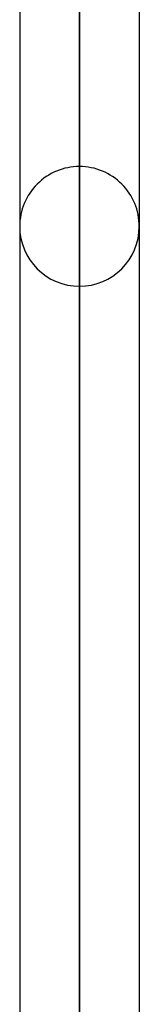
# Model space of a CAD drawing. Header units: millimetres. Extents: x -82 to 97, y -215 to 215.
# Tile 26 of 81: x 15.62 to 17.2, y -70.84 to -57.81. Entities that reach past the tile are written whole.
import ezdxf

# ---------------------------------------------------------------- set-up
doc = ezdxf.new("R2010")
doc.units = ezdxf.units.MM
doc.layers.add('MAIN-1', color=7, linetype='Continuous')
doc.layers.add('MAIN-2', color=7, linetype='Continuous')

msp = doc.modelspace()

# ---------------------------------------------------------------- linework, layer by layer
at = {"layer": 'MAIN-1'}
for p, q in [((15.619, 0), (15.619, -119.877)), ((17.204, -119.877), (17.204, 0)), ((16.411, -120.621), (16.411, 0))]:
    msp.add_line(p, q, dxfattribs=at)
at = {"layer": 'MAIN-2'}
for p, q in [((16.411, 0), (16.411, -119.574)), ((16.411, 0), (16.411, -120.621)), ((16.411, -119.574), (16.411, -43.901)), ((16.411, -59.755), (16.411, -45.481)), ((16.411, -46.546), (16.411, -61.34))]:
    msp.add_line(p, q, dxfattribs=at)
for start, end in [(90.0001, 180.0001), (359.9999, 90.0001), (180.0001, 269.9999), (269.9999, 359.9999)]:
    msp.add_arc((16.411, -60.547), 0.792, start, end, dxfattribs=at)

doc.saveas('drawing.dxf')
